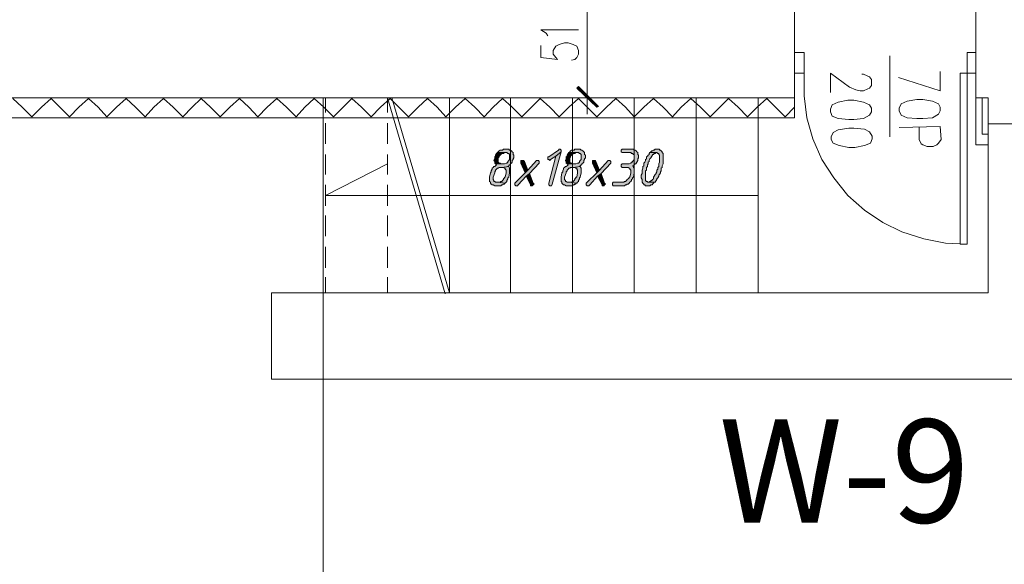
# Model space of a CAD drawing. Header units: inches. Extents: x 1504 to 12593, y -807 to 3183.
# Tile 118 of 256: x 5368 to 5846, y -543 to -279. Entities that reach past the tile are written whole.
import ezdxf

# ---------------------------------------------------------------- set-up
doc = ezdxf.new("R2010")
doc.units = ezdxf.units.IN
doc.header["$MEASUREMENT"] = 0
for name, color, linetype in [('at_Entity', 7, 'Continuous'), ('at_Rect', 7, 'Continuous'), ('at_Solid', 7, 'Continuous')]:
    doc.layers.add(name, color=color, linetype=linetype)

msp = doc.modelspace()

# ---------------------------------------------------------------- hatches: boundary and pattern name
at = {"layer": 'at_Solid', "lineweight": 15}
for points in [[(5648.88, -320.86), (5638.32, -311.99), (5639.17, -311.14)], [(5648.04, -321.28), (5648.88, -320.86), (5638.32, -311.99)], [(5604.11, -341.56), (5602.84, -341.56), (5602.42, -341.98), (5601.15, -341.98), (5600.73, -342.4), (5600.31, -342.83), (5599.89, -343.25), (5604.53, -343.25), (5604.95, -343.67), (5605.38, -343.67), (5605.8, -344.09), (5605.8, -346.21), (5605.8, -346.63), (5605.38, -347.05), (5604.95, -347.47), (5604.95, -347.89), (5604.53, -348.32), (5604.11, -348.32), (5603.27, -348.74), (5599.04, -348.74), (5599.46, -349.16), (5599.04, -349.58), (5598.62, -350.01), (5598.2, -350.01), (5597.77, -350.43), (5597.35, -350.85), (5597.35, -351.27), (5596.93, -352.12), (5596.93, -352.54), (5596.51, -352.96), (5596.09, -355.07), (5596.09, -355.92), (5596.09, -357.19), (5596.51, -357.61), (5596.51, -358.03), (5596.93, -358.45), (5597.35, -358.88), (5597.77, -358.88), (5598.62, -359.3), (5601.57, -359.3), (5602, -358.88), (5602.42, -358.88), (5602.84, -358.45), (5603.27, -358.45), (5603.27, -358.03), (5603.69, -358.03), (5599.89, -357.61), (5599.04, -357.61), (5598.62, -357.19), (5598.2, -357.19), (5598.2, -356.76), (5597.77, -356.34), (5597.77, -355.07), (5598.62, -352.96), (5598.62, -352.54), (5599.04, -352.12), (5599.04, -351.7), (5599.46, -351.27), (5599.89, -350.85), (5600.31, -350.85), (5600.73, -350.43), (5602, -350.43), (5605.38, -350.01), (5604.95, -350.01), (5605.38, -349.58), (5605.8, -349.16), (5606.22, -349.16), (5606.22, -348.74), (5606.64, -348.32), (5607.07, -347.89), (5607.07, -347.05), (5607.49, -346.63), (5607.49, -346.21), (5607.91, -345.78), (5607.91, -344.94), (5607.91, -344.51), (5607.49, -344.09), (5607.49, -343.25), (5607.07, -342.83), (5606.64, -342.4), (5606.22, -341.98), (5605.8, -341.98), (5605.38, -341.56), (5604.95, -341.56)], [(5599.89, -343.25), (5599.46, -343.67), (5599.04, -344.51), (5599.04, -344.94), (5598.62, -345.36), (5598.62, -346.21), (5598.2, -347.05), (5598.62, -347.47), (5598.62, -348.32), (5599.04, -348.74), (5602.42, -348.74), (5601.57, -348.74), (5601.15, -348.32), (5600.73, -348.32), (5600.31, -347.89), (5600.31, -345.78), (5600.73, -345.36), (5600.73, -344.94), (5601.15, -344.51), (5601.57, -344.09), (5602, -343.67), (5602.84, -343.67), (5603.27, -343.25), (5603.69, -343.25)], [(5629.88, -341.56), (5629.45, -341.98), (5624.81, -345.36), (5624.38, -345.36), (5624.38, -346.63), (5624.81, -346.63), (5625.23, -347.05), (5625.65, -346.63), (5628.19, -344.94), (5630.72, -342.83), (5630.72, -341.98), (5630.3, -341.56)], [(5630.72, -342.83), (5628.19, -344.94), (5624.81, -358.03), (5624.81, -358.45), (5624.81, -358.88), (5625.23, -359.3), (5626.07, -359.3), (5626.5, -358.45)], [(5638.75, -341.56), (5637.48, -341.56), (5637.06, -341.98), (5635.79, -341.98), (5635.37, -342.4), (5634.94, -342.83), (5634.52, -343.25), (5639.17, -343.25), (5639.59, -343.67), (5640.01, -343.67), (5640.44, -344.09), (5640.44, -346.21), (5640.44, -346.63), (5640.01, -347.05), (5639.59, -347.47), (5639.59, -347.89), (5639.17, -348.32), (5638.75, -348.32), (5637.9, -348.74), (5633.68, -348.74), (5634.1, -349.16), (5633.68, -349.58), (5633.25, -350.01), (5632.83, -350.01), (5632.41, -350.43), (5631.99, -350.85), (5631.99, -351.27), (5631.57, -352.12), (5631.57, -352.54), (5631.14, -352.96), (5630.72, -355.07), (5630.72, -355.92), (5630.72, -357.19), (5631.14, -357.61), (5631.14, -358.03), (5631.57, -358.45), (5631.99, -358.88), (5632.41, -358.88), (5633.25, -359.3), (5636.21, -359.3), (5636.63, -358.88), (5637.06, -358.88), (5637.48, -358.45), (5637.9, -358.45), (5637.9, -358.03), (5638.32, -358.03), (5634.52, -357.61), (5633.68, -357.61), (5633.25, -357.19), (5632.83, -357.19), (5632.83, -356.76), (5632.41, -356.34), (5632.41, -355.07), (5633.25, -352.96), (5633.25, -352.54), (5633.68, -352.12), (5633.68, -351.7), (5634.1, -351.27), (5634.52, -350.85), (5634.94, -350.85), (5635.37, -350.43), (5636.63, -350.43), (5640.01, -350.01), (5639.59, -350.01), (5640.01, -349.58), (5640.44, -349.16), (5640.86, -349.16), (5640.86, -348.74), (5641.28, -348.32), (5641.7, -347.89), (5641.7, -347.05), (5642.12, -346.63), (5642.12, -346.21), (5642.55, -345.78), (5642.55, -344.94), (5642.55, -344.51), (5642.12, -344.09), (5642.12, -343.25), (5641.7, -342.83), (5641.28, -342.4), (5640.86, -341.98), (5640.44, -341.98), (5640.01, -341.56), (5639.59, -341.56)], [(5634.52, -343.25), (5634.1, -343.67), (5633.68, -344.51), (5633.68, -344.94), (5633.25, -345.36), (5633.25, -346.21), (5632.83, -347.05), (5633.25, -347.47), (5633.25, -348.32), (5633.68, -348.74), (5637.06, -348.74), (5636.21, -348.74), (5635.79, -348.32), (5635.37, -348.32), (5634.94, -347.89), (5634.94, -345.78), (5635.37, -345.36), (5635.37, -344.94), (5635.79, -344.51), (5636.21, -344.09), (5636.63, -343.67), (5637.48, -343.67), (5637.9, -343.25), (5638.32, -343.25)], [(5664.52, -341.56), (5660.29, -341.56), (5659.86, -341.98), (5659.86, -342.83), (5660.29, -343.25), (5664.52, -343.25), (5664.93, -343.67), (5665.36, -343.67), (5665.78, -344.09), (5666.2, -344.09), (5666.2, -345.36), (5666.2, -346.63), (5665.78, -347.05), (5665.36, -347.47), (5665.36, -347.89), (5664.93, -347.89), (5664.52, -348.32), (5663.67, -348.74), (5660.29, -348.74), (5659.86, -349.16), (5659.86, -350.01), (5660.29, -350.43), (5663.24, -350.43), (5663.67, -350.85), (5664.09, -350.85), (5664.09, -351.27), (5664.52, -351.7), (5664.52, -352.96), (5664.09, -355.07), (5663.67, -355.07), (5663.67, -355.5), (5663.24, -355.92), (5662.82, -356.34), (5662.4, -356.76), (5661.98, -357.19), (5661.55, -357.19), (5661.14, -357.61), (5656.06, -357.61), (5655.64, -358.03), (5655.64, -358.88), (5656.06, -359.3), (5661.55, -359.3), (5661.98, -358.88), (5662.4, -358.88), (5662.82, -358.45), (5663.24, -358.45), (5663.67, -358.03), (5664.09, -357.61), (5664.52, -357.19), (5664.93, -356.76), (5664.93, -356.34), (5665.36, -355.92), (5665.36, -355.5), (5665.78, -355.07), (5666.2, -352.96), (5666.2, -352.12), (5666.2, -350.85), (5665.78, -350.43), (5665.78, -350.01), (5665.36, -349.58), (5665.78, -349.58), (5666.2, -349.16), (5666.63, -348.74), (5667.05, -348.74), (5667.05, -348.32), (5667.47, -347.89), (5667.89, -347.05), (5667.89, -346.21), (5668.32, -345.78), (5668.32, -344.51), (5667.89, -344.09), (5667.89, -343.25), (5667.47, -342.83), (5667.05, -342.4), (5666.63, -341.98), (5666.2, -341.98), (5665.78, -341.56), (5665.36, -341.56)], [(5673.81, -343.25), (5673.38, -343.67), (5673.38, -344.09), (5672.96, -344.51), (5672.54, -344.94), (5672.11, -345.36), (5672.11, -346.21), (5671.7, -346.63), (5671.7, -347.05), (5671.27, -347.89), (5670.85, -348.32), (5670.85, -349.58), (5670.42, -350.01), (5670.42, -350.85), (5670.01, -351.7), (5670.01, -353.39), (5669.58, -354.23), (5669.58, -355.5), (5670.01, -356.34), (5670.01, -357.61), (5670.42, -358.03), (5670.85, -358.45), (5670.85, -358.88), (5671.27, -358.88), (5671.7, -359.3), (5673.81, -359.3), (5674.23, -358.88), (5675.07, -358.88), (5675.07, -358.45), (5675.5, -358.03), (5675.92, -357.61), (5672.54, -357.61), (5672.54, -357.19), (5672.11, -357.19), (5671.7, -356.76), (5671.7, -352.12), (5672.11, -351.7), (5672.11, -350.43), (5672.54, -350.01), (5672.54, -349.16), (5672.96, -348.74), (5672.96, -347.89), (5673.38, -347.47), (5673.38, -347.05), (5673.81, -346.21), (5674.23, -345.78), (5674.65, -344.94), (5675.07, -344.51), (5675.07, -344.09), (5675.5, -344.09), (5675.92, -343.67), (5676.34, -343.67), (5676.76, -343.25)], [(5677.19, -341.56), (5676.34, -341.56), (5675.92, -341.98), (5675.5, -341.98), (5675.07, -342.4), (5674.65, -342.4), (5674.23, -342.83), (5673.81, -343.25), (5677.19, -343.25), (5677.6, -343.67), (5678.03, -343.67), (5678.03, -344.09), (5678.45, -344.51), (5678.45, -347.89), (5678.03, -348.74), (5678.03, -350.01), (5677.6, -350.43), (5677.6, -351.27), (5677.19, -351.7), (5677.19, -352.54), (5676.76, -352.96), (5676.76, -353.39), (5676.34, -353.81), (5675.92, -354.65), (5675.5, -355.07), (5675.5, -355.92), (5675.07, -356.34), (5674.65, -356.76), (5674.23, -356.76), (5674.23, -357.19), (5673.81, -357.19), (5673.38, -357.61), (5672.96, -357.61), (5676.34, -357.61), (5676.76, -356.76), (5677.19, -356.34), (5677.19, -355.92), (5677.6, -355.5), (5678.03, -354.65), (5678.03, -354.23), (5678.45, -353.81), (5678.88, -352.96), (5678.88, -352.54), (5679.3, -352.12), (5679.3, -350.85), (5679.72, -350.43), (5679.72, -349.58), (5680.14, -348.74), (5680.14, -343.67), (5679.72, -343.25), (5679.72, -342.83), (5679.3, -342.4), (5678.88, -341.98), (5678.45, -341.98), (5678.45, -341.56), (5678.03, -341.56)], [(5619.32, -347.05), (5618.89, -347.05), (5614.67, -351.7), (5613.4, -352.96), (5608.76, -357.61), (5608.33, -358.03), (5608.33, -358.88), (5608.76, -359.3), (5609.6, -359.3), (5610.02, -358.88), (5613.83, -354.65), (5615.51, -353.39), (5620.16, -348.32), (5620.16, -347.47), (5619.74, -347.05)], [(5612.13, -347.05), (5611.29, -347.05), (5611.29, -348.32), (5613.4, -352.96), (5614.67, -351.7), (5612.98, -347.47), (5612.56, -347.05)], [(5653.96, -347.05), (5653.53, -347.05), (5649.31, -351.7), (5648.04, -352.96), (5643.4, -357.61), (5642.97, -358.03), (5642.97, -358.88), (5643.4, -359.3), (5644.24, -359.3), (5644.66, -358.88), (5648.46, -354.65), (5650.15, -353.39), (5654.8, -348.32), (5654.8, -347.47), (5654.37, -347.05)], [(5646.77, -347.05), (5645.93, -347.05), (5645.93, -348.32), (5648.04, -352.96), (5649.31, -351.7), (5647.62, -347.47), (5647.19, -347.05)], [(5605.38, -350.01), (5602, -350.43), (5602.84, -350.43), (5603.27, -350.85), (5603.69, -350.85), (5603.69, -351.27), (5604.11, -351.7), (5604.11, -352.96), (5603.69, -355.07), (5603.27, -355.07), (5603.27, -355.5), (5602.84, -355.92), (5602.84, -356.34), (5602.42, -356.76), (5602, -357.19), (5601.57, -357.19), (5601.15, -357.61), (5599.89, -357.61), (5603.69, -358.03), (5604.11, -357.61), (5604.53, -357.19), (5604.53, -356.76), (5604.95, -355.92), (5604.95, -355.5), (5605.38, -355.07), (5605.8, -352.96), (5605.8, -350.85)], [(5640.01, -350.01), (5636.63, -350.43), (5637.48, -350.43), (5637.9, -350.85), (5638.32, -350.85), (5638.32, -351.27), (5638.75, -351.7), (5638.75, -352.96), (5638.32, -355.07), (5637.9, -355.07), (5637.9, -355.5), (5637.48, -355.92), (5637.48, -356.34), (5637.06, -356.76), (5636.63, -357.19), (5636.21, -357.19), (5635.79, -357.61), (5634.52, -357.61), (5638.32, -358.03), (5638.75, -357.61), (5639.17, -357.19), (5639.17, -356.76), (5639.59, -355.92), (5639.59, -355.5), (5640.01, -355.07), (5640.44, -352.96), (5640.44, -350.85)], [(5615.51, -353.39), (5613.83, -354.65), (5615.94, -358.88), (5615.94, -359.3), (5616.78, -359.3), (5617.2, -358.88), (5617.63, -358.45), (5617.2, -358.03)], [(5650.15, -353.39), (5648.46, -354.65), (5650.58, -358.88), (5650.58, -359.3), (5651.42, -359.3), (5651.84, -358.88), (5652.26, -358.45), (5651.84, -358.03)]]:
    msp.add_hatch(color=7, dxfattribs=at).paths.add_polyline_path(points)

# ---------------------------------------------------------------- linework, layer by layer
at = {"layer": 'at_Entity', "color": 7, "lineweight": 15}
for p, q in [((5831.78, -316.64), (5831.78, 1938.56)), ((5743.92, 39.87), (5743.92, -316.64)), ((5643.4, -310.72), (5643.4, -271.02)), ((5623.54, -285.38), (5621.01, -283.69)), ((5621.01, -283.69), (5639.17, -283.69)), ((5624.38, -286.64), (5623.54, -285.38)), ((5628.19, -291.72), (5629.88, -290.87)), ((5629.88, -290.87), (5632.41, -290.03)), ((5632.41, -290.03), (5634.1, -290.03)), ((5634.1, -290.03), (5636.63, -290.87)), ((5636.63, -290.87), (5638.32, -291.72)), ((5621.01, -291.29), (5621.01, -297.21)), ((5626.92, -293.82), (5628.19, -291.72)), ((5626.92, -295.52), (5626.92, -293.82)), ((5628.19, -297.21), (5626.92, -295.52)), ((5638.32, -291.72), (5639.17, -293.82)), ((5639.17, -295.52), (5638.32, -297.21)), ((5639.17, -293.82), (5639.17, -295.52)), ((5743.92, -294.67), (5743.92, -304.81)), ((5748.57, -294.67), (5743.92, -294.67)), ((5748.57, -304.81), (5748.57, -294.67)), ((5827.56, -304.81), (5827.56, -294.67)), ((5827.56, -294.67), (5831.78, -294.67)), ((5831.78, -294.67), (5831.78, -304.81)), ((5621.01, -297.21), (5629.03, -298.05)), ((5629.03, -298.05), (5628.19, -297.21)), ((5637.48, -298.05), (5635.79, -298.47)), ((5638.32, -297.21), (5637.48, -298.05)), ((5789.97, -296.36), (5789.97, -335.65)), ((5743.92, -304.81), (5748.57, -304.81)), ((5748.57, -304.81), (5748.57, -315.79)), ((5770.53, -311.57), (5761.24, -304.81)), ((5761.24, -304.81), (5761.24, -314.1)), ((5776.45, -305.23), (5777.3, -305.23)), ((5777.3, -305.23), (5778.98, -306.08)), ((5814.46, -303.96), (5814.46, -313.26)), ((5831.78, -304.81), (5827.56, -304.81)), ((5643.4, -308.19), (5643.4, -324.66)), ((5778.98, -306.08), (5780.25, -306.5)), ((5780.25, -306.5), (5781.1, -307.77)), ((5781.1, -307.77), (5781.1, -310.72)), ((5814.46, -313.26), (5794.19, -306.92)), ((5638.32, -311.99), (5639.17, -311.14)), ((5648.88, -320.86), (5638.32, -311.99)), ((5638.32, -311.99), (5648.04, -321.28)), ((5648.88, -320.86), (5638.32, -311.99)), ((5638.75, -311.57), (5648.46, -321.28)), ((5639.17, -311.14), (5648.88, -320.86)), ((5773.49, -312.84), (5770.53, -311.57)), ((5775.61, -313.26), (5773.49, -312.84)), ((5777.3, -313.26), (5775.61, -313.26)), ((5779.41, -312.41), (5777.3, -313.26)), ((5780.25, -311.99), (5779.41, -312.41)), ((5781.1, -310.72), (5780.25, -311.99)), ((5743.92, -316.64), (4703.55, -316.64)), ((5365.03, -317.06), (5369.68, -321.28)), ((5378.97, -321.28), (5383.62, -317.06)), ((5383.62, -317.06), (5387.84, -321.28)), ((5397.13, -321.28), (5401.78, -317.06)), ((5401.78, -317.06), (5406.43, -321.28)), ((5415.3, -321.28), (5419.94, -317.06)), ((5419.94, -317.06), (5424.59, -321.28)), ((5433.46, -321.28), (5438.11, -317.06)), ((5438.11, -317.06), (5442.75, -321.28)), ((5452.04, -321.28), (5456.27, -317.06)), ((5456.27, -317.06), (5460.91, -321.28)), ((5470.21, -321.28), (5474.86, -317.06)), ((5474.86, -317.06), (5479.5, -321.28)), ((5488.37, -321.28), (5493.02, -317.06)), ((5493.02, -317.06), (5497.66, -321.28)), ((5506.54, -321.28), (5511.18, -317.06)), ((5511.18, -317.06), (5515.83, -321.28)), ((5515.4, -767.76), (5515.4, -316.64)), ((5516.67, -323.82), (5516.67, -316.64)), ((5525.12, -321.28), (5529.34, -317.06)), ((5529.34, -317.06), (5533.99, -321.28)), ((5543.28, -321.28), (5547.93, -317.06)), ((5546.67, -323.82), (5546.67, -316.64)), ((5574.54, -411.68), (5546.67, -316.64)), ((5547.93, -317.06), (5552.15, -321.28)), ((5576.65, -411.25), (5548.77, -316.64)), ((5561.45, -321.28), (5566.09, -317.06)), ((5566.09, -317.06), (5570.74, -321.28)), ((5576.65, -411.25), (5576.65, -316.64)), ((5579.61, -321.28), (5584.26, -317.06)), ((5584.26, -317.06), (5588.9, -321.28)), ((5597.77, -321.28), (5602.42, -317.06)), ((5602.42, -317.06), (5607.07, -321.28)), ((5606.22, -411.25), (5606.22, -316.64)), ((5616.36, -321.28), (5620.58, -317.06)), ((5620.58, -317.06), (5625.23, -321.28)), ((5634.52, -321.28), (5639.17, -317.06)), ((5636.21, -411.25), (5636.21, -316.64)), ((5650.99, -316.64), (5636.21, -316.64)), ((5639.17, -317.06), (5643.4, -321.28)), ((5652.68, -321.28), (5657.33, -317.06)), ((5657.33, -317.06), (5661.98, -321.28)), ((5666.2, -411.25), (5666.2, -316.64)), ((5670.85, -321.28), (5675.5, -317.06)), ((5675.5, -317.06), (5680.14, -321.28)), ((5689.01, -321.28), (5693.66, -317.06)), ((5693.66, -317.06), (5698.31, -321.28)), ((5696.19, -411.25), (5696.19, -316.64)), ((5707.6, -321.28), (5711.82, -317.06)), ((5711.82, -317.06), (5716.47, -321.28)), ((5725.76, -321.28), (5730.41, -317.06)), ((5726.18, -411.25), (5726.18, -316.64)), ((5730.41, -317.06), (5734.63, -321.28)), ((5743.92, -316.64), (5743.92, -326.35)), ((5748.57, -315.79), (5749.84, -326.35)), ((5765.05, -318.75), (5762.09, -320.02)), ((5769.69, -317.9), (5765.05, -318.75)), ((5772.65, -317.9), (5769.69, -317.9)), ((5777.3, -318.75), (5772.65, -317.9)), ((5780.25, -320.02), (5777.3, -318.75)), ((5795.46, -319.59), (5794.61, -321.7)), ((5798.41, -318.33), (5795.46, -319.59)), ((5803.06, -317.48), (5798.41, -318.33)), ((5806.02, -317.48), (5803.06, -317.48)), ((5810.66, -318.33), (5806.02, -317.48)), ((5813.62, -319.59), (5810.66, -318.33)), ((5814.46, -321.28), (5813.62, -319.59)), ((5837.7, -316.64), (5831.78, -316.64)), ((5831.78, -339.45), (5831.78, -316.64)), ((5834.74, -334.38), (5834.74, -316.64)), ((5837.7, -329.31), (5837.7, -316.64)), ((5374.32, -325.93), (5369.68, -321.28)), ((5378.97, -321.28), (5374.32, -325.93)), ((5392.49, -325.93), (5387.84, -321.28)), ((5397.13, -321.28), (5392.49, -325.93)), ((5410.65, -325.93), (5406.43, -321.28)), ((5415.3, -321.28), (5410.65, -325.93)), ((5429.23, -325.93), (5424.59, -321.28)), ((5433.46, -321.28), (5429.23, -325.93)), ((5447.4, -325.93), (5442.75, -321.28)), ((5452.04, -321.28), (5447.4, -325.93)), ((5465.56, -325.93), (5460.91, -321.28)), ((5470.21, -321.28), (5465.56, -325.93)), ((5483.73, -325.93), (5479.5, -321.28)), ((5488.37, -321.28), (5483.73, -325.93)), ((5502.31, -325.93), (5497.66, -321.28)), ((5506.54, -321.28), (5502.31, -325.93)), ((5520.47, -325.93), (5515.83, -321.28)), ((5525.12, -321.28), (5520.47, -325.93)), ((5538.64, -325.93), (5533.99, -321.28)), ((5543.28, -321.28), (5538.64, -325.93)), ((5556.8, -325.93), (5552.15, -321.28)), ((5561.45, -321.28), (5556.8, -325.93)), ((5574.97, -325.93), (5570.74, -321.28)), ((5579.61, -321.28), (5574.97, -325.93)), ((5593.55, -325.93), (5588.9, -321.28)), ((5597.77, -321.28), (5593.55, -325.93)), ((5611.71, -325.93), (5607.07, -321.28)), ((5616.36, -321.28), (5611.71, -325.93)), ((5629.88, -325.93), (5625.23, -321.28)), ((5634.52, -321.28), (5629.88, -325.93)), ((5648.04, -325.93), (5643.4, -321.28)), ((5648.04, -321.28), (5648.88, -320.86)), ((5652.68, -321.28), (5648.04, -325.93)), ((5666.2, -325.93), (5661.98, -321.28)), ((5670.85, -321.28), (5666.2, -325.93)), ((5684.79, -325.93), (5680.14, -321.28)), ((5689.01, -321.28), (5684.79, -325.93)), ((5702.95, -325.93), (5698.31, -321.28)), ((5707.6, -321.28), (5702.95, -325.93)), ((5721.11, -325.93), (5716.47, -321.28)), ((5725.76, -321.28), (5721.11, -325.93)), ((5739.28, -325.93), (5734.63, -321.28)), ((5743.92, -321.28), (5739.28, -325.93)), ((5762.09, -320.02), (5761.24, -322.13)), ((5761.24, -322.13), (5761.24, -323.4)), ((5761.24, -323.4), (5762.09, -325.51)), ((5781.1, -321.7), (5780.25, -320.02)), ((5780.25, -325.08), (5781.1, -323.4)), ((5781.1, -323.4), (5781.1, -321.7)), ((5794.61, -321.7), (5794.61, -322.97)), ((5794.61, -322.97), (5795.46, -325.08)), ((5813.62, -324.66), (5814.46, -322.97)), ((5814.46, -322.97), (5814.46, -321.28)), ((5743.92, -326.35), (3629.81, -326.35)), ((5516.67, -339.02), (5516.67, -328.89)), ((5546.67, -339.02), (5546.67, -328.89)), ((5749.84, -326.35), (5752.79, -336.49)), ((5762.09, -325.51), (5765.05, -326.77)), ((5765.05, -326.77), (5770.11, -327.2)), ((5770.11, -327.2), (5772.65, -327.2)), ((5772.65, -327.2), (5777.3, -326.77)), ((5777.3, -326.77), (5780.25, -325.08)), ((5795.46, -325.08), (5798.41, -326.35)), ((5798.41, -326.35), (5803.06, -326.77)), ((5803.06, -326.77), (5806.02, -326.77)), ((5806.02, -326.77), (5810.66, -326.35)), ((5810.66, -326.35), (5813.62, -324.66)), ((5762.51, -333.53), (5761.66, -335.65)), ((5765.05, -332.26), (5762.51, -333.53)), ((5770.11, -331.42), (5765.05, -332.26)), ((5772.65, -331.42), (5770.11, -331.42)), ((5777.71, -331.84), (5772.65, -331.42)), ((5780.25, -333.11), (5777.71, -331.84)), ((5781.52, -335.22), (5780.25, -333.11)), ((5794.61, -331), (5814.46, -330.58)), ((5804.33, -336.91), (5804.33, -331)), ((5814.46, -330.58), (5814.89, -336.91)), ((6710.8, -329.31), (5837.7, -329.31)), ((5837.7, -411.25), (5837.7, -329.31)), ((5752.79, -336.49), (5757.02, -346.63)), ((5761.66, -335.65), (5761.66, -336.91)), ((5761.66, -336.91), (5762.51, -338.6)), ((5762.51, -338.6), (5765.47, -339.87)), ((5777.71, -339.87), (5780.67, -338.6)), ((5780.67, -338.6), (5781.52, -336.49)), ((5781.52, -336.49), (5781.52, -335.22)), ((5805.17, -339.02), (5804.33, -336.91)), ((5813.62, -338.6), (5812.78, -339.45)), ((5814.89, -336.91), (5813.62, -338.6)), ((5837.7, -334.38), (5834.74, -334.38)), ((5599.89, -343.25), (5599.46, -343.67)), ((5600.31, -342.83), (5599.89, -343.25)), ((5599.89, -343.25), (5599.89, -343.25)), ((5603.69, -343.25), (5599.89, -343.25)), ((5599.89, -343.25), (5604.53, -343.25)), ((5600.73, -342.4), (5600.31, -342.83)), ((5600.31, -342.83), (5600.31, -342.83)), ((5601.15, -341.98), (5600.73, -342.4)), ((5602.42, -341.98), (5601.15, -341.98)), ((5602.84, -341.56), (5602.42, -341.98)), ((5604.11, -341.56), (5602.84, -341.56)), ((5602.84, -343.67), (5603.27, -343.25)), ((5603.27, -343.25), (5603.69, -343.25)), ((5604.95, -341.56), (5604.11, -341.56)), ((5604.53, -343.25), (5604.95, -343.67)), ((5605.38, -341.56), (5604.95, -341.56)), ((5605.8, -341.98), (5605.38, -341.56)), ((5606.22, -341.98), (5605.8, -341.98)), ((5606.64, -342.4), (5606.22, -341.98)), ((5607.07, -342.83), (5606.64, -342.4)), ((5606.64, -342.4), (5606.64, -342.4)), ((5607.49, -343.25), (5607.07, -342.83)), ((5607.49, -344.09), (5607.49, -343.25)), ((5629.45, -341.98), (5624.81, -345.36)), ((5626.5, -358.45), (5630.72, -342.83)), ((5630.72, -342.83), (5628.19, -344.94)), ((5628.19, -344.94), (5630.72, -342.83)), ((5629.88, -341.56), (5629.45, -341.98)), ((5629.88, -341.56), (5629.88, -341.56)), ((5630.3, -341.56), (5629.88, -341.56)), ((5630.72, -341.98), (5630.3, -341.56)), ((5630.72, -342.83), (5630.72, -341.98)), ((5634.52, -343.25), (5634.1, -343.67)), ((5634.94, -342.83), (5634.52, -343.25)), ((5634.52, -343.25), (5634.52, -343.25)), ((5638.32, -343.25), (5634.52, -343.25)), ((5634.52, -343.25), (5639.17, -343.25)), ((5635.37, -342.4), (5634.94, -342.83)), ((5634.94, -342.83), (5634.94, -342.83)), ((5635.79, -341.98), (5635.37, -342.4)), ((5637.06, -341.98), (5635.79, -341.98)), ((5637.48, -341.56), (5637.06, -341.98)), ((5638.75, -341.56), (5637.48, -341.56)), ((5637.48, -343.67), (5637.9, -343.25)), ((5637.9, -343.25), (5638.32, -343.25)), ((5639.59, -341.56), (5638.75, -341.56)), ((5639.17, -343.25), (5639.59, -343.67)), ((5640.01, -341.56), (5639.59, -341.56)), ((5640.44, -341.98), (5640.01, -341.56)), ((5640.86, -341.98), (5640.44, -341.98)), ((5641.28, -342.4), (5640.86, -341.98)), ((5641.7, -342.83), (5641.28, -342.4)), ((5641.28, -342.4), (5641.28, -342.4)), ((5642.12, -343.25), (5641.7, -342.83)), ((5642.12, -344.09), (5642.12, -343.25)), ((5660.29, -341.56), (5659.86, -341.98)), ((5659.86, -341.98), (5659.86, -342.83)), ((5659.86, -342.83), (5660.29, -343.25)), ((5664.52, -341.56), (5660.29, -341.56)), ((5660.29, -343.25), (5664.52, -343.25)), ((5665.36, -341.56), (5664.52, -341.56)), ((5664.52, -343.25), (5664.93, -343.67)), ((5665.78, -341.56), (5665.36, -341.56)), ((5666.2, -341.98), (5665.78, -341.56)), ((5666.63, -341.98), (5666.2, -341.98)), ((5667.05, -342.4), (5666.63, -341.98)), ((5667.47, -342.83), (5667.05, -342.4)), ((5667.89, -343.25), (5667.47, -342.83)), ((5667.89, -344.09), (5667.89, -343.25)), ((5667.89, -343.25), (5667.89, -343.25)), ((5673.81, -343.25), (5673.38, -343.67)), ((5674.23, -342.83), (5673.81, -343.25)), ((5676.76, -343.25), (5673.81, -343.25)), ((5673.81, -343.25), (5677.19, -343.25)), ((5674.65, -342.4), (5674.23, -342.83)), ((5675.07, -342.4), (5674.65, -342.4)), ((5675.5, -341.98), (5675.07, -342.4)), ((5675.92, -341.98), (5675.5, -341.98)), ((5676.34, -341.56), (5675.92, -341.98)), ((5677.19, -341.56), (5676.34, -341.56)), ((5676.34, -343.67), (5676.76, -343.25)), ((5676.76, -343.25), (5676.76, -343.25)), ((5678.03, -341.56), (5677.19, -341.56)), ((5677.19, -343.25), (5677.6, -343.67)), ((5678.45, -341.56), (5678.03, -341.56)), ((5678.45, -341.98), (5678.45, -341.56)), ((5678.88, -341.98), (5678.45, -341.98)), ((5679.3, -342.4), (5678.88, -341.98)), ((5679.72, -342.83), (5679.3, -342.4)), ((5679.72, -343.25), (5679.72, -342.83)), ((5680.14, -343.67), (5679.72, -343.25)), ((5765.47, -339.87), (5770.11, -340.71)), ((5770.11, -340.71), (5773.07, -340.71)), ((5773.07, -340.71), (5777.71, -339.87)), ((5806.02, -339.45), (5805.17, -339.02)), ((5808.13, -340.29), (5806.02, -339.45)), ((5811.09, -340.29), (5808.13, -340.29)), ((5812.78, -339.45), (5811.09, -340.29)), ((5837.7, -339.45), (5831.78, -339.45)), ((5516.67, -353.81), (5516.67, -344.09)), ((5546.67, -353.81), (5546.67, -344.09)), ((5598.62, -346.21), (5598.2, -347.05)), ((5598.2, -347.05), (5598.62, -347.47)), ((5599.04, -344.94), (5598.62, -345.36)), ((5598.62, -345.36), (5598.62, -346.21)), ((5598.62, -346.21), (5598.62, -346.21)), ((5598.62, -347.47), (5598.62, -348.32)), ((5599.46, -343.67), (5599.04, -344.51)), ((5599.04, -344.51), (5599.04, -344.94)), ((5600.31, -345.78), (5600.73, -345.36)), ((5600.31, -347.89), (5600.31, -345.78)), ((5600.73, -348.32), (5600.31, -347.89)), ((5600.73, -344.94), (5601.15, -344.51)), ((5600.73, -345.36), (5600.73, -344.94)), ((5601.15, -344.51), (5601.57, -344.09)), ((5601.57, -344.09), (5602, -343.67)), ((5602, -343.67), (5602.84, -343.67)), ((5604.95, -347.89), (5604.53, -348.32)), ((5604.95, -343.67), (5605.38, -343.67)), ((5605.38, -347.05), (5604.95, -347.47)), ((5604.95, -347.47), (5604.95, -347.89)), ((5605.38, -343.67), (5605.8, -344.09)), ((5605.8, -346.63), (5605.38, -347.05)), ((5605.8, -344.09), (5605.8, -346.21)), ((5605.8, -346.21), (5605.8, -346.63)), ((5606.64, -348.32), (5607.07, -347.89)), ((5607.07, -347.05), (5607.49, -346.63)), ((5607.07, -347.89), (5607.07, -347.05)), ((5607.91, -344.51), (5607.49, -344.09)), ((5607.49, -346.21), (5607.91, -345.78)), ((5607.49, -346.63), (5607.49, -346.21)), ((5607.91, -344.94), (5607.91, -344.51)), ((5607.91, -345.78), (5607.91, -344.94)), ((5612.13, -347.05), (5611.29, -347.05)), ((5611.29, -347.05), (5611.29, -348.32)), ((5612.56, -347.05), (5612.13, -347.05)), ((5612.98, -347.47), (5612.56, -347.05)), ((5614.67, -351.7), (5612.98, -347.47)), ((5618.89, -347.05), (5614.67, -351.7)), ((5619.32, -347.05), (5618.89, -347.05)), ((5619.74, -347.05), (5619.32, -347.05)), ((5620.16, -347.47), (5619.74, -347.05)), ((5620.16, -348.32), (5620.16, -347.47)), ((5624.81, -345.36), (5624.38, -345.36)), ((5624.38, -345.36), (5624.38, -346.63)), ((5624.38, -346.63), (5624.81, -346.63)), ((5628.19, -344.94), (5624.81, -358.03)), ((5624.81, -346.63), (5625.23, -347.05)), ((5625.23, -347.05), (5625.65, -346.63)), ((5625.23, -347.05), (5625.23, -347.05)), ((5625.65, -346.63), (5628.19, -344.94)), ((5633.25, -346.21), (5632.83, -347.05)), ((5632.83, -347.05), (5633.25, -347.47)), ((5633.68, -344.94), (5633.25, -345.36)), ((5633.25, -345.36), (5633.25, -346.21)), ((5633.25, -346.21), (5633.25, -346.21)), ((5633.25, -347.47), (5633.25, -348.32)), ((5634.1, -343.67), (5633.68, -344.51)), ((5633.68, -344.51), (5633.68, -344.94)), ((5634.94, -345.78), (5635.37, -345.36)), ((5634.94, -347.89), (5634.94, -345.78)), ((5635.37, -348.32), (5634.94, -347.89)), ((5635.37, -344.94), (5635.79, -344.51)), ((5635.37, -345.36), (5635.37, -344.94)), ((5635.79, -344.51), (5636.21, -344.09)), ((5636.21, -344.09), (5636.63, -343.67)), ((5636.63, -343.67), (5637.48, -343.67)), ((5639.59, -347.89), (5639.17, -348.32)), ((5639.59, -343.67), (5640.01, -343.67)), ((5640.01, -347.05), (5639.59, -347.47)), ((5639.59, -347.47), (5639.59, -347.89)), ((5640.01, -343.67), (5640.44, -344.09)), ((5640.44, -346.63), (5640.01, -347.05)), ((5640.44, -344.09), (5640.44, -346.21)), ((5640.44, -346.21), (5640.44, -346.63)), ((5641.28, -348.32), (5641.7, -347.89)), ((5641.7, -347.05), (5642.12, -346.63)), ((5641.7, -347.89), (5641.7, -347.05)), ((5642.55, -344.51), (5642.12, -344.09)), ((5642.12, -346.21), (5642.55, -345.78)), ((5642.12, -346.63), (5642.12, -346.21)), ((5642.55, -344.94), (5642.55, -344.51)), ((5642.55, -345.78), (5642.55, -344.94)), ((5646.77, -347.05), (5645.93, -347.05)), ((5645.93, -347.05), (5645.93, -348.32)), ((5647.19, -347.05), (5646.77, -347.05)), ((5647.62, -347.47), (5647.19, -347.05)), ((5649.31, -351.7), (5647.62, -347.47)), ((5653.53, -347.05), (5649.31, -351.7)), ((5653.96, -347.05), (5653.53, -347.05)), ((5654.37, -347.05), (5653.96, -347.05)), ((5654.8, -347.47), (5654.37, -347.05)), ((5654.8, -348.32), (5654.8, -347.47)), ((5664.93, -347.89), (5664.52, -348.32)), ((5664.93, -343.67), (5665.36, -343.67)), ((5665.36, -347.89), (5664.93, -347.89)), ((5665.36, -343.67), (5665.78, -344.09)), ((5665.78, -347.05), (5665.36, -347.47)), ((5665.36, -347.47), (5665.36, -347.89)), ((5665.78, -344.09), (5666.2, -344.09)), ((5666.2, -346.63), (5665.78, -347.05)), ((5666.2, -344.09), (5666.2, -345.36)), ((5666.2, -345.36), (5666.2, -346.63)), ((5667.05, -348.32), (5667.47, -347.89)), ((5667.47, -347.89), (5667.89, -347.05)), ((5668.32, -344.51), (5667.89, -344.09)), ((5667.89, -346.21), (5668.32, -345.78)), ((5667.89, -347.05), (5667.89, -346.21)), ((5668.32, -345.78), (5668.32, -344.51)), ((5671.27, -347.89), (5670.85, -348.32)), ((5671.7, -347.05), (5671.27, -347.89)), ((5672.11, -346.21), (5671.7, -346.63)), ((5671.7, -346.63), (5671.7, -347.05)), ((5672.54, -344.94), (5672.11, -345.36)), ((5672.11, -345.36), (5672.11, -346.21)), ((5672.96, -344.51), (5672.54, -344.94)), ((5673.38, -344.09), (5672.96, -344.51)), ((5672.96, -347.89), (5673.38, -347.47)), ((5672.96, -348.74), (5672.96, -347.89)), ((5673.38, -343.67), (5673.38, -344.09)), ((5673.38, -347.05), (5673.81, -346.21)), ((5673.38, -347.47), (5673.38, -347.05)), ((5673.81, -346.21), (5674.23, -345.78)), ((5674.23, -345.78), (5674.65, -344.94)), ((5674.65, -344.94), (5675.07, -344.51)), ((5675.07, -344.51), (5675.07, -344.09)), ((5675.07, -344.09), (5675.5, -344.09)), ((5675.5, -344.09), (5675.92, -343.67)), ((5675.92, -343.67), (5676.34, -343.67)), ((5677.6, -343.67), (5678.03, -343.67)), ((5678.03, -343.67), (5678.03, -344.09)), ((5678.03, -344.09), (5678.45, -344.51)), ((5678.45, -347.89), (5678.03, -348.74)), ((5678.45, -344.51), (5678.45, -347.89)), ((5680.14, -348.74), (5680.14, -343.67)), ((5757.02, -346.63), (5762.93, -355.5)), ((5516.67, -363.95), (5546.67, -348.74)), ((5596.51, -352.96), (5596.09, -355.07)), ((5596.93, -352.54), (5596.51, -352.96)), ((5597.35, -351.27), (5596.93, -352.12)), ((5596.93, -352.12), (5596.93, -352.54)), ((5597.77, -350.43), (5597.35, -350.85)), ((5597.35, -350.85), (5597.35, -351.27)), ((5598.2, -350.01), (5597.77, -350.43)), ((5597.77, -355.07), (5598.62, -352.96)), ((5598.62, -350.01), (5598.2, -350.01)), ((5598.62, -348.32), (5599.04, -348.74)), ((5599.04, -349.58), (5598.62, -350.01)), ((5598.62, -352.54), (5599.04, -352.12)), ((5598.62, -352.96), (5598.62, -352.54)), ((5599.04, -348.74), (5602.42, -348.74)), ((5603.27, -348.74), (5599.04, -348.74)), ((5599.04, -348.74), (5599.46, -349.16)), ((5599.46, -349.16), (5599.04, -349.58)), ((5599.04, -351.7), (5599.46, -351.27)), ((5599.04, -352.12), (5599.04, -351.7)), ((5599.46, -351.27), (5599.89, -350.85)), ((5599.89, -350.85), (5600.31, -350.85)), ((5600.31, -350.85), (5600.73, -350.43)), ((5601.15, -348.32), (5600.73, -348.32)), ((5600.73, -350.43), (5602, -350.43)), ((5601.57, -348.74), (5601.15, -348.32)), ((5602.42, -348.74), (5601.57, -348.74)), ((5605.38, -350.01), (5602, -350.43)), ((5602, -350.43), (5605.38, -350.01)), ((5602, -350.43), (5602.84, -350.43)), ((5602.84, -350.43), (5603.27, -350.85)), ((5604.11, -348.32), (5603.27, -348.74)), ((5603.27, -350.85), (5603.69, -350.85)), ((5603.69, -350.85), (5603.69, -351.27)), ((5603.69, -351.27), (5604.11, -351.7)), ((5604.11, -352.96), (5603.69, -355.07)), ((5604.53, -348.32), (5604.11, -348.32)), ((5604.11, -351.7), (5604.11, -352.96)), ((5604.95, -350.01), (5605.38, -349.58)), ((5605.38, -350.01), (5604.95, -350.01)), ((5605.38, -349.58), (5605.8, -349.16)), ((5605.8, -350.85), (5605.38, -350.01)), ((5605.38, -355.07), (5605.8, -352.96)), ((5605.8, -349.16), (5606.22, -349.16)), ((5605.8, -352.96), (5605.8, -350.85)), ((5606.22, -348.74), (5606.64, -348.32)), ((5606.22, -349.16), (5606.22, -348.74)), ((5613.4, -352.96), (5608.76, -357.61)), ((5611.29, -348.32), (5613.4, -352.96)), ((5614.67, -351.7), (5613.4, -352.96)), ((5613.4, -352.96), (5614.67, -351.7)), ((5615.51, -353.39), (5620.16, -348.32)), ((5631.14, -352.96), (5630.72, -355.07)), ((5631.57, -352.54), (5631.14, -352.96)), ((5631.99, -351.27), (5631.57, -352.12)), ((5631.57, -352.12), (5631.57, -352.54)), ((5632.41, -350.43), (5631.99, -350.85)), ((5631.99, -350.85), (5631.99, -351.27)), ((5632.83, -350.01), (5632.41, -350.43)), ((5632.41, -355.07), (5633.25, -352.96)), ((5633.25, -350.01), (5632.83, -350.01)), ((5633.25, -348.32), (5633.68, -348.74)), ((5633.68, -349.58), (5633.25, -350.01)), ((5633.25, -352.54), (5633.68, -352.12)), ((5633.25, -352.96), (5633.25, -352.54)), ((5633.68, -348.74), (5637.06, -348.74)), ((5637.9, -348.74), (5633.68, -348.74)), ((5633.68, -348.74), (5634.1, -349.16)), ((5634.1, -349.16), (5633.68, -349.58)), ((5633.68, -351.7), (5634.1, -351.27)), ((5633.68, -352.12), (5633.68, -351.7)), ((5634.1, -351.27), (5634.52, -350.85)), ((5634.52, -350.85), (5634.94, -350.85)), ((5634.94, -350.85), (5635.37, -350.43)), ((5635.79, -348.32), (5635.37, -348.32)), ((5635.37, -350.43), (5636.63, -350.43)), ((5636.21, -348.74), (5635.79, -348.32)), ((5637.06, -348.74), (5636.21, -348.74)), ((5640.01, -350.01), (5636.63, -350.43)), ((5636.63, -350.43), (5640.01, -350.01)), ((5636.63, -350.43), (5637.48, -350.43)), ((5637.48, -350.43), (5637.9, -350.85)), ((5638.75, -348.32), (5637.9, -348.74)), ((5637.9, -350.85), (5638.32, -350.85)), ((5638.32, -350.85), (5638.32, -351.27)), ((5638.32, -351.27), (5638.75, -351.7)), ((5638.75, -352.96), (5638.32, -355.07)), ((5639.17, -348.32), (5638.75, -348.32)), ((5638.75, -351.7), (5638.75, -352.96)), ((5639.59, -350.01), (5640.01, -349.58)), ((5640.01, -350.01), (5639.59, -350.01)), ((5640.01, -349.58), (5640.44, -349.16)), ((5640.44, -350.85), (5640.01, -350.01)), ((5640.01, -355.07), (5640.44, -352.96)), ((5640.44, -349.16), (5640.86, -349.16)), ((5640.44, -352.96), (5640.44, -350.85)), ((5640.86, -348.74), (5641.28, -348.32)), ((5640.86, -349.16), (5640.86, -348.74)), ((5648.04, -352.96), (5643.4, -357.61)), ((5645.93, -348.32), (5648.04, -352.96)), ((5649.31, -351.7), (5648.04, -352.96)), ((5648.04, -352.96), (5649.31, -351.7)), ((5650.15, -353.39), (5654.8, -348.32)), ((5660.29, -348.74), (5659.86, -349.16)), ((5659.86, -349.16), (5659.86, -350.01)), ((5659.86, -350.01), (5660.29, -350.43)), ((5663.67, -348.74), (5660.29, -348.74)), ((5660.29, -350.43), (5663.24, -350.43)), ((5663.24, -350.43), (5663.67, -350.85)), ((5664.52, -348.32), (5663.67, -348.74)), ((5663.67, -350.85), (5664.09, -350.85)), ((5664.09, -350.85), (5664.09, -351.27)), ((5664.09, -351.27), (5664.52, -351.7)), ((5664.52, -352.96), (5664.09, -355.07)), ((5664.52, -351.7), (5664.52, -352.96)), ((5665.78, -350.01), (5665.36, -349.58)), ((5665.36, -349.58), (5665.78, -349.58)), ((5665.78, -349.58), (5666.2, -349.16)), ((5665.78, -350.43), (5665.78, -350.01)), ((5666.2, -350.85), (5665.78, -350.43)), ((5665.78, -355.07), (5666.2, -352.96)), ((5666.2, -349.16), (5666.63, -348.74)), ((5666.2, -352.12), (5666.2, -350.85)), ((5666.2, -352.96), (5666.2, -352.12)), ((5666.63, -348.74), (5667.05, -348.74)), ((5667.05, -348.74), (5667.05, -348.32)), ((5670.42, -350.85), (5670.01, -351.7)), ((5670.01, -351.7), (5670.01, -353.39)), ((5670.85, -349.58), (5670.42, -350.01)), ((5670.42, -350.01), (5670.42, -350.85)), ((5670.85, -348.32), (5670.85, -349.58)), ((5671.7, -352.12), (5672.11, -351.7)), ((5671.7, -356.76), (5671.7, -352.12)), ((5672.11, -350.43), (5672.54, -350.01)), ((5672.11, -351.7), (5672.11, -350.43)), ((5672.54, -349.16), (5672.96, -348.74)), ((5672.54, -350.01), (5672.54, -349.16)), ((5677.19, -352.54), (5676.76, -352.96)), ((5676.76, -352.96), (5676.76, -353.39)), ((5677.6, -351.27), (5677.19, -351.7)), ((5677.19, -351.7), (5677.19, -352.54)), ((5678.03, -350.01), (5677.6, -350.43)), ((5677.6, -350.43), (5677.6, -351.27)), ((5678.03, -348.74), (5678.03, -350.01)), ((5678.45, -353.81), (5678.88, -352.96)), ((5678.88, -352.54), (5679.3, -352.12)), ((5678.88, -352.96), (5678.88, -352.54)), ((5679.3, -350.85), (5679.72, -350.43)), ((5679.3, -352.12), (5679.3, -350.85)), ((5679.72, -349.58), (5680.14, -348.74)), ((5679.72, -350.43), (5679.72, -349.58)), ((5596.09, -355.07), (5596.09, -355.92)), ((5596.09, -355.92), (5596.09, -357.19)), ((5596.09, -357.19), (5596.51, -357.61)), ((5596.51, -357.61), (5596.51, -358.03)), ((5597.77, -356.34), (5597.77, -355.07)), ((5598.2, -356.76), (5597.77, -356.34)), ((5598.2, -357.19), (5598.2, -356.76)), ((5598.62, -357.19), (5598.2, -357.19)), ((5599.04, -357.61), (5598.62, -357.19)), ((5599.89, -357.61), (5599.04, -357.61)), ((5601.15, -357.61), (5599.89, -357.61)), ((5599.89, -357.61), (5603.69, -358.03)), ((5603.69, -358.03), (5599.89, -357.61)), ((5601.57, -357.19), (5601.15, -357.61)), ((5602, -357.19), (5601.57, -357.19)), ((5602.42, -356.76), (5602, -357.19)), ((5602.84, -356.34), (5602.42, -356.76)), ((5603.27, -355.5), (5602.84, -355.92)), ((5602.84, -355.92), (5602.84, -356.34)), ((5603.69, -355.07), (5603.27, -355.07)), ((5603.27, -355.07), (5603.27, -355.5)), ((5603.69, -358.03), (5604.11, -357.61)), ((5604.11, -357.61), (5604.53, -357.19)), ((5604.53, -356.76), (5604.95, -355.92)), ((5604.53, -357.19), (5604.53, -356.76)), ((5604.95, -355.5), (5605.38, -355.07)), ((5604.95, -355.92), (5604.95, -355.5)), ((5608.76, -357.61), (5608.33, -358.03)), ((5610.02, -358.88), (5613.83, -354.65)), ((5615.51, -353.39), (5613.83, -354.65)), ((5613.83, -354.65), (5615.51, -353.39)), ((5613.83, -354.65), (5615.94, -358.88)), ((5617.2, -358.03), (5615.51, -353.39)), ((5630.72, -355.07), (5630.72, -355.92)), ((5630.72, -355.92), (5630.72, -357.19)), ((5630.72, -357.19), (5631.14, -357.61)), ((5631.14, -357.61), (5631.14, -358.03)), ((5632.41, -356.34), (5632.41, -355.07)), ((5632.83, -356.76), (5632.41, -356.34)), ((5632.83, -357.19), (5632.83, -356.76)), ((5633.25, -357.19), (5632.83, -357.19)), ((5633.68, -357.61), (5633.25, -357.19)), ((5634.52, -357.61), (5633.68, -357.61)), ((5635.79, -357.61), (5634.52, -357.61)), ((5634.52, -357.61), (5638.32, -358.03)), ((5638.32, -358.03), (5634.52, -357.61)), ((5636.21, -357.19), (5635.79, -357.61)), ((5636.63, -357.19), (5636.21, -357.19)), ((5637.06, -356.76), (5636.63, -357.19)), ((5637.48, -356.34), (5637.06, -356.76)), ((5637.9, -355.5), (5637.48, -355.92)), ((5637.48, -355.92), (5637.48, -356.34)), ((5638.32, -355.07), (5637.9, -355.07)), ((5637.9, -355.07), (5637.9, -355.5)), ((5638.32, -358.03), (5638.75, -357.61)), ((5638.75, -357.61), (5639.17, -357.19)), ((5639.17, -356.76), (5639.59, -355.92)), ((5639.17, -357.19), (5639.17, -356.76)), ((5639.59, -355.5), (5640.01, -355.07)), ((5639.59, -355.92), (5639.59, -355.5)), ((5643.4, -357.61), (5642.97, -358.03)), ((5644.66, -358.88), (5648.46, -354.65)), ((5650.15, -353.39), (5648.46, -354.65)), ((5648.46, -354.65), (5650.15, -353.39)), ((5648.46, -354.65), (5650.58, -358.88)), ((5651.84, -358.03), (5650.15, -353.39)), ((5656.06, -357.61), (5655.64, -358.03)), ((5661.14, -357.61), (5656.06, -357.61)), ((5661.55, -357.19), (5661.14, -357.61)), ((5661.98, -357.19), (5661.55, -357.19)), ((5662.4, -356.76), (5661.98, -357.19)), ((5662.82, -356.34), (5662.4, -356.76)), ((5662.4, -356.76), (5662.4, -356.76)), ((5663.24, -355.92), (5662.82, -356.34)), ((5663.67, -355.5), (5663.24, -355.92)), ((5664.09, -355.07), (5663.67, -355.07)), ((5663.67, -355.07), (5663.67, -355.5)), ((5663.67, -358.03), (5664.09, -357.61)), ((5664.09, -357.61), (5664.52, -357.19)), ((5664.52, -357.19), (5664.93, -356.76)), ((5664.93, -356.34), (5665.36, -355.92)), ((5664.93, -356.76), (5664.93, -356.34)), ((5665.36, -355.5), (5665.78, -355.07)), ((5665.36, -355.92), (5665.36, -355.5)), ((5670.01, -353.39), (5669.58, -354.23)), ((5669.58, -354.23), (5669.58, -355.5)), ((5669.58, -355.5), (5670.01, -356.34)), ((5670.01, -356.34), (5670.01, -357.61)), ((5670.01, -357.61), (5670.42, -358.03)), ((5672.11, -357.19), (5671.7, -356.76)), ((5672.54, -357.19), (5672.11, -357.19)), ((5672.54, -357.61), (5672.54, -357.19)), ((5675.92, -357.61), (5672.54, -357.61)), ((5673.38, -357.61), (5672.96, -357.61)), ((5672.96, -357.61), (5676.34, -357.61)), ((5673.81, -357.19), (5673.38, -357.61)), ((5674.23, -357.19), (5673.81, -357.19)), ((5674.65, -356.76), (5674.23, -356.76)), ((5674.23, -356.76), (5674.23, -357.19)), ((5675.07, -356.34), (5674.65, -356.76)), ((5675.5, -355.92), (5675.07, -356.34)), ((5675.92, -354.65), (5675.5, -355.07)), ((5675.5, -355.07), (5675.5, -355.92)), ((5675.5, -358.03), (5675.92, -357.61)), ((5676.34, -353.81), (5675.92, -354.65)), ((5676.76, -353.39), (5676.34, -353.81)), ((5676.34, -357.61), (5676.76, -356.76)), ((5676.76, -356.76), (5677.19, -356.34)), ((5677.19, -355.92), (5677.6, -355.5)), ((5677.19, -356.34), (5677.19, -355.92)), ((5677.6, -355.5), (5678.03, -354.65)), ((5678.03, -354.23), (5678.45, -353.81)), ((5678.03, -354.65), (5678.03, -354.23)), ((5762.93, -355.5), (5769.69, -363.95)), ((5516.67, -369.01), (5516.67, -358.88)), ((5546.67, -369.01), (5546.67, -358.88)), ((5596.51, -358.03), (5596.93, -358.45)), ((5596.93, -358.45), (5596.93, -358.45)), ((5596.93, -358.45), (5597.35, -358.88)), ((5597.35, -358.88), (5597.77, -358.88)), ((5597.77, -358.88), (5598.62, -359.3)), ((5598.62, -359.3), (5601.57, -359.3)), ((5601.57, -359.3), (5602, -358.88)), ((5602, -358.88), (5602.42, -358.88)), ((5602.42, -358.88), (5602.84, -358.45)), ((5602.84, -358.45), (5603.27, -358.45)), ((5603.27, -358.45), (5603.27, -358.03)), ((5603.27, -358.03), (5603.69, -358.03)), ((5608.33, -358.03), (5608.33, -358.88)), ((5608.33, -358.88), (5608.76, -359.3)), ((5608.76, -359.3), (5609.6, -359.3)), ((5609.6, -359.3), (5610.02, -358.88)), ((5615.94, -358.88), (5615.94, -359.3)), ((5615.94, -359.3), (5616.78, -359.3)), ((5616.78, -359.3), (5617.2, -358.88)), ((5617.63, -358.45), (5617.2, -358.03)), ((5617.2, -358.88), (5617.63, -358.45)), ((5624.81, -358.03), (5624.81, -358.45)), ((5624.81, -358.45), (5624.81, -358.88)), ((5624.81, -358.88), (5625.23, -359.3)), ((5625.23, -359.3), (5626.07, -359.3)), ((5626.07, -359.3), (5626.5, -358.45)), ((5631.14, -358.03), (5631.57, -358.45)), ((5631.57, -358.45), (5631.57, -358.45)), ((5631.57, -358.45), (5631.99, -358.88)), ((5631.99, -358.88), (5632.41, -358.88)), ((5632.41, -358.88), (5633.25, -359.3)), ((5633.25, -359.3), (5636.21, -359.3)), ((5636.21, -359.3), (5636.63, -358.88)), ((5636.63, -358.88), (5637.06, -358.88)), ((5637.06, -358.88), (5637.48, -358.45)), ((5637.48, -358.45), (5637.9, -358.45)), ((5637.9, -358.45), (5637.9, -358.03)), ((5637.9, -358.03), (5638.32, -358.03)), ((5642.97, -358.03), (5642.97, -358.88)), ((5642.97, -358.88), (5643.4, -359.3)), ((5643.4, -359.3), (5644.24, -359.3)), ((5644.24, -359.3), (5644.66, -358.88)), ((5650.58, -358.88), (5650.58, -359.3)), ((5650.58, -359.3), (5651.42, -359.3)), ((5651.42, -359.3), (5651.84, -358.88)), ((5652.26, -358.45), (5651.84, -358.03)), ((5651.84, -358.88), (5652.26, -358.45)), ((5655.64, -358.03), (5655.64, -358.88)), ((5655.64, -358.88), (5656.06, -359.3)), ((5656.06, -359.3), (5661.55, -359.3)), ((5661.55, -359.3), (5661.98, -358.88)), ((5661.98, -358.88), (5662.4, -358.88)), ((5662.4, -358.88), (5662.82, -358.45)), ((5662.82, -358.45), (5663.24, -358.45)), ((5663.24, -358.45), (5663.67, -358.03)), ((5670.42, -358.03), (5670.85, -358.45)), ((5670.85, -358.45), (5670.85, -358.88)), ((5670.85, -358.88), (5671.27, -358.88)), ((5671.27, -358.88), (5671.7, -359.3)), ((5671.7, -359.3), (5673.81, -359.3)), ((5673.81, -359.3), (5674.23, -358.88)), ((5674.23, -358.88), (5675.07, -358.88)), ((5675.07, -358.45), (5675.5, -358.03)), ((5675.07, -358.88), (5675.07, -358.45)), ((5516.67, -363.95), (5726.18, -363.95)), ((5769.69, -363.95), (5777.71, -371.13)), ((5777.71, -371.13), (5786.58, -377.04)), ((5516.67, -383.8), (5516.67, -373.66)), ((5546.67, -383.8), (5546.67, -373.66)), ((5786.58, -377.04), (5795.88, -381.69)), ((5795.88, -381.69), (5806.44, -385.07)), ((5806.44, -385.07), (5817, -387.18)), ((5516.67, -399.01), (5516.67, -388.87)), ((5546.67, -399.01), (5546.67, -388.87)), ((5817, -387.18), (5827.56, -387.6)), ((5516.67, -411.25), (5516.67, -403.65)), ((5546.67, -411.25), (5546.67, -403.65)), ((5490.48, -453.07), (5490.48, -411.25)), ((5490.48, -411.25), (5837.7, -411.25)), ((5869.8, -453.07), (5490.48, -453.07))]:
    msp.add_line(p, q, dxfattribs=at)
at = {"layer": 'at_Rect', "color": 7, "lineweight": 15}
for p, q in [((5824.18, -304.81), (5827.56, -304.81)), ((5824.18, -304.81), (5824.18, -387.6)), ((5827.56, -387.6), (5827.56, -304.81)), ((5827.56, -387.6), (5824.18, -387.6))]:
    msp.add_line(p, q, dxfattribs=at)

# ---------------------------------------------------------------- texts
at = {"insert": (5707.25, -472.53), "char_height": 50, "attachment_point": 1}
msp.add_mtext_dynamic_manual_height_columns('{\\fTimes New Roman|b1|i0|c238|p18;W-9}', width=165.9546, gutter_width=1, heights=[0], dxfattribs=at)

doc.saveas('drawing.dxf')
